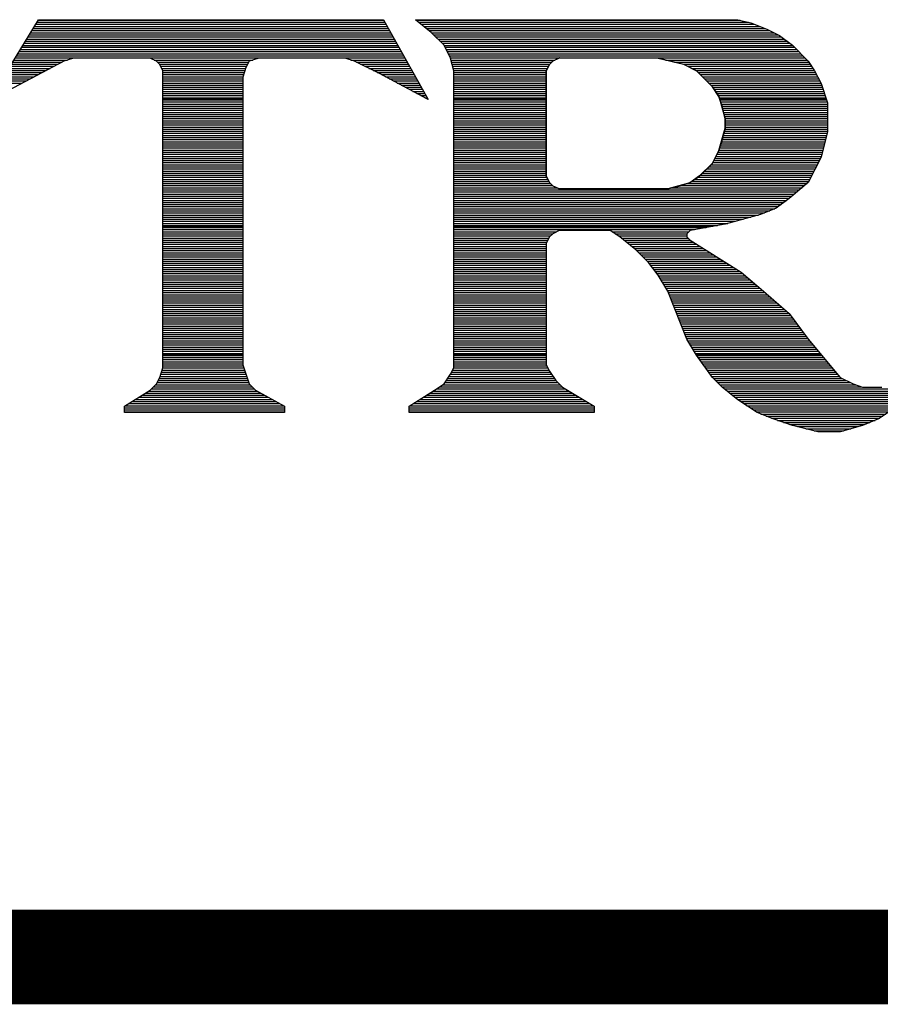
# Model space of a CAD drawing. Extents: x -10 to 137, y -26 to 192.
# Tile 7 of 78: x 24.06 to 26.37, y -13.18 to -10.53. Entities that reach past the tile are written whole.
import ezdxf

# ---------------------------------------------------------------- set-up
doc = ezdxf.new("R2010")
doc.units = 0
doc.layers.add('DF_TITLE_BLOCK', color=2, linetype='CONTINUOUS')

msp = doc.modelspace()

# ---------------------------------------------------------------- linework, layer by layer
at = {"layer": 'DF_TITLE_BLOCK'}
for points in [[(23.99396, -10.730738), (24.114102, -10.533634)], [(23.99396, -10.730738), (24.114102, -10.533634)], [(23.99396, -10.730738), (24.114102, -10.533634)], [(24.109784, -10.540492), (25.043742, -10.540492)], [(24.113086, -10.534904), (25.040694, -10.534904)], [(24.114102, -10.533634), (25.039932, -10.533634)], [(24.114102, -10.533634), (25.039932, -10.533634)], [(25.039932, -10.533634), (25.15982, -10.747756)], [(25.039932, -10.533634), (25.15982, -10.747756)], [(25.039932, -10.533634), (25.15982, -10.747756)], [(25.168202, -10.567924), (25.12553, -10.533634)], [(25.12553, -10.533634), (25.991162, -10.533634)], [(25.168202, -10.567924), (25.12553, -10.533634)], [(25.12553, -10.533634), (25.991162, -10.533634)], [(25.12553, -10.533634), (25.991162, -10.533634)], [(25.168202, -10.567924), (25.12553, -10.533634)], [(25.127054, -10.534904), (25.99675, -10.534904)], [(25.134166, -10.540492), (26.019356, -10.540492)], [(25.991162, -10.533634), (26.025452, -10.542016)], [(25.991162, -10.533634), (26.025452, -10.542016)], [(25.991162, -10.533634), (26.025452, -10.542016)], [(24.096068, -10.562844), (25.056188, -10.562844)], [(24.09937, -10.557256), (25.05314, -10.557256)], [(24.102926, -10.551922), (25.050092, -10.551922)], [(24.106228, -10.54608), (25.04679, -10.54608)], [(25.141278, -10.54608), (26.035866, -10.54608)], [(25.14839, -10.551922), (26.049836, -10.551922)], [(25.155248, -10.557256), (26.063806, -10.557256)], [(25.16236, -10.562844), (26.075998, -10.562844)], [(25.202492, -10.602214), (25.168202, -10.567924)], [(25.202492, -10.602214), (25.168202, -10.567924)], [(25.202492, -10.602214), (25.168202, -10.567924)], [(26.025452, -10.542016), (26.068632, -10.559288)], [(26.025452, -10.542016), (26.068632, -10.559288)], [(26.025452, -10.542016), (26.068632, -10.559288)], [(26.068632, -10.559288), (26.102922, -10.576306)], [(26.068632, -10.559288), (26.102922, -10.576306)], [(26.068632, -10.559288), (26.102922, -10.576306)], [(24.07905, -10.591038), (25.071936, -10.591038)], [(24.082352, -10.58545), (25.068888, -10.58545)], [(24.085654, -10.579862), (25.06584, -10.579862)], [(24.08921, -10.574274), (25.062538, -10.574274)], [(24.092512, -10.568686), (25.05949, -10.568686)], [(25.169218, -10.568686), (26.087174, -10.568686)], [(25.174806, -10.574274), (26.098604, -10.574274)], [(25.180394, -10.579862), (26.107494, -10.579862)], [(25.185982, -10.58545), (26.11486, -10.58545)], [(25.19157, -10.591038), (26.122226, -10.591038)], [(26.102922, -10.576306), (26.137212, -10.602214)], [(26.102922, -10.576306), (26.137212, -10.602214)], [(26.102922, -10.576306), (26.137212, -10.602214)], [(24.061778, -10.619232), (25.087938, -10.619232)], [(24.065334, -10.613644), (25.084636, -10.613644)], [(24.068636, -10.607802), (25.081334, -10.607802)], [(24.072192, -10.602468), (25.078286, -10.602468)], [(24.075494, -10.59688), (25.075238, -10.59688)], [(25.197158, -10.59688), (26.129846, -10.59688)], [(25.219764, -10.636504), (25.202492, -10.602214)], [(25.219764, -10.636504), (25.202492, -10.602214)], [(25.219764, -10.636504), (25.202492, -10.602214)], [(25.202746, -10.602468), (26.137212, -10.602468)], [(25.20554, -10.607802), (26.1428, -10.607802)], [(25.208334, -10.613644), (26.148642, -10.613644)], [(25.211382, -10.619232), (26.15423, -10.619232)], [(26.137212, -10.602214), (26.179884, -10.644886)], [(26.137212, -10.602214), (26.179884, -10.644886)], [(26.137212, -10.602214), (26.179884, -10.644886)], [(24.182682, -10.644886), (24.002342, -10.739374)], [(24.182682, -10.644886), (24.002342, -10.739374)], [(24.182682, -10.644886), (24.002342, -10.739374)], [(24.04476, -10.647426), (24.17811, -10.647426)], [(24.048062, -10.641838), (24.19208, -10.641838)], [(24.051618, -10.635996), (25.097082, -10.635996)], [(24.05492, -10.630408), (25.094034, -10.630408)], [(24.058476, -10.62482), (25.090986, -10.62482)], [(24.208082, -10.636504), (24.182682, -10.644886)], [(24.208082, -10.636504), (24.182682, -10.644886)], [(24.208082, -10.636504), (24.182682, -10.644886)], [(24.413822, -10.636504), (24.208082, -10.636504)], [(24.413822, -10.636504), (24.208082, -10.636504)], [(24.413822, -10.636504), (24.208082, -10.636504)], [(24.431094, -10.644886), (24.413822, -10.636504)], [(24.431094, -10.644886), (24.413822, -10.636504)], [(24.431094, -10.644886), (24.413822, -10.636504)], [(24.42449, -10.641838), (24.689412, -10.641838)], [(24.43973, -10.653522), (24.431094, -10.644886)], [(24.43973, -10.653522), (24.431094, -10.644886)], [(24.43973, -10.653522), (24.431094, -10.644886)], [(24.43338, -10.647426), (24.67849, -10.647426)], [(24.67976, -10.644886), (24.671124, -10.662158)], [(24.67976, -10.644886), (24.671124, -10.662158)], [(24.67976, -10.644886), (24.671124, -10.662158)], [(24.705414, -10.636504), (24.67976, -10.644886)], [(24.705414, -10.636504), (24.67976, -10.644886)], [(24.705414, -10.636504), (24.67976, -10.644886)], [(24.937062, -10.636504), (24.705414, -10.636504)], [(24.937062, -10.636504), (24.705414, -10.636504)], [(24.937062, -10.636504), (24.705414, -10.636504)], [(24.962462, -10.644886), (24.937062, -10.636504)], [(24.962462, -10.644886), (24.937062, -10.636504)], [(24.962462, -10.644886), (24.937062, -10.636504)], [(24.95281, -10.641838), (25.100384, -10.641838)], [(25.031042, -10.679176), (24.962462, -10.644886)], [(25.031042, -10.679176), (24.962462, -10.644886)], [(25.031042, -10.679176), (24.962462, -10.644886)], [(24.967542, -10.647426), (25.103432, -10.647426)], [(25.213922, -10.62482), (26.159818, -10.62482)], [(25.216716, -10.630408), (26.165406, -10.630408)], [(25.219764, -10.635996), (25.51034, -10.635996)], [(25.2284, -10.670794), (25.219764, -10.636504)], [(25.2284, -10.670794), (25.219764, -10.636504)], [(25.2284, -10.670794), (25.219764, -10.636504)], [(25.221288, -10.641838), (25.499926, -10.641838)], [(25.222558, -10.647426), (25.49129, -10.647426)], [(25.485194, -10.653522), (25.49383, -10.644886)], [(25.494084, -10.644886), (25.485702, -10.653522)], [(25.494084, -10.644886), (25.485702, -10.653522)], [(25.494084, -10.644886), (25.485702, -10.653522)], [(25.49383, -10.644886), (25.512118, -10.635234)], [(25.511102, -10.636504), (25.494084, -10.644886)], [(25.511102, -10.636504), (25.494084, -10.644886)], [(25.511102, -10.636504), (25.494084, -10.644886)], [(25.77704, -10.636504), (25.511102, -10.636504)], [(25.77704, -10.636504), (25.511102, -10.636504)], [(25.77704, -10.636504), (25.511102, -10.636504)], [(25.512118, -10.635234), (25.777294, -10.637012)], [(25.64369, -10.635996), (26.170994, -10.635996)], [(25.84562, -10.653522), (25.77704, -10.636504)], [(25.84562, -10.653522), (25.77704, -10.636504)], [(25.84562, -10.653522), (25.77704, -10.636504)], [(25.777294, -10.637012), (25.844604, -10.653014)], [(25.79736, -10.641838), (26.176836, -10.641838)], [(25.820982, -10.647426), (26.181408, -10.647426)], [(26.179884, -10.644886), (26.196902, -10.670794)], [(26.179884, -10.644886), (26.196902, -10.670794)], [(26.179884, -10.644886), (26.196902, -10.670794)], [(24.031044, -10.669778), (24.13493, -10.669778)], [(24.034346, -10.66419), (24.145598, -10.66419)], [(24.037902, -10.658602), (24.15652, -10.658602)], [(24.041204, -10.653014), (24.167188, -10.653014)], [(24.438968, -10.653014), (24.675696, -10.653014)], [(24.448112, -10.670794), (24.43973, -10.653522)], [(24.448112, -10.670794), (24.43973, -10.653522)], [(24.448112, -10.670794), (24.43973, -10.653522)], [(24.44227, -10.658602), (24.672902, -10.658602)], [(24.445064, -10.66419), (24.670362, -10.66419)], [(24.447858, -10.669778), (24.668584, -10.669778)], [(24.448112, -11.467846), (24.448112, -10.670794)], [(24.448112, -11.467846), (24.448112, -10.670794)], [(24.448112, -11.467846), (24.448112, -10.670794)], [(24.671124, -10.662158), (24.662742, -10.687812)], [(24.671124, -10.662158), (24.662742, -10.687812)], [(24.671124, -10.662158), (24.662742, -10.687812)], [(24.978464, -10.653014), (25.10648, -10.653014)], [(24.989894, -10.658602), (25.109782, -10.658602)], [(25.00107, -10.66419), (25.113084, -10.66419)], [(25.0125, -10.669778), (25.116132, -10.669778)], [(25.223828, -10.653014), (25.485702, -10.653014)], [(25.225352, -10.658602), (25.482654, -10.658602)], [(25.226622, -10.66419), (25.47986, -10.66419)], [(25.228146, -10.669778), (25.477066, -10.669778)], [(25.2284, -11.467846), (25.2284, -10.670794)], [(25.2284, -11.467846), (25.2284, -10.670794)], [(25.2284, -11.467846), (25.2284, -10.670794)], [(25.476558, -10.670794), (25.485194, -10.653522)], [(25.476558, -10.953496), (25.476558, -10.670794)], [(25.485702, -10.653522), (25.476812, -10.670794)], [(25.485702, -10.653522), (25.476812, -10.670794)], [(25.485702, -10.653522), (25.476812, -10.670794)], [(25.476812, -10.670794), (25.476812, -10.953496)], [(25.476812, -10.670794), (25.476812, -10.953496)], [(25.476812, -10.670794), (25.476812, -10.953496)], [(25.844604, -10.653014), (26.185218, -10.653014)], [(25.844604, -10.653014), (25.879656, -10.670794)], [(25.87991, -10.670794), (25.84562, -10.653522)], [(25.87991, -10.670794), (25.84562, -10.653522)], [(25.87991, -10.670794), (25.84562, -10.653522)], [(25.85578, -10.658602), (26.189028, -10.658602)], [(25.866956, -10.66419), (26.192838, -10.66419)], [(25.877878, -10.669778), (26.196648, -10.669778)], [(25.879656, -10.670794), (25.92309, -10.714228)], [(25.922582, -10.713466), (25.87991, -10.670794)], [(25.922582, -10.713466), (25.87991, -10.670794)], [(25.922582, -10.713466), (25.87991, -10.670794)], [(26.196902, -10.670794), (26.214174, -10.705084)], [(26.196902, -10.670794), (26.214174, -10.705084)], [(26.196902, -10.670794), (26.214174, -10.705084)], [(24.013772, -10.697972), (24.081336, -10.697972)], [(24.017328, -10.692384), (24.092004, -10.692384)], [(24.02063, -10.686796), (24.102926, -10.686796)], [(24.024186, -10.680954), (24.113594, -10.680954)], [(24.027488, -10.675366), (24.124262, -10.675366)], [(24.448112, -10.675366), (24.666806, -10.675366)], [(24.448112, -10.680954), (24.664774, -10.680954)], [(24.448112, -10.686796), (24.662996, -10.686796)], [(24.448112, -10.692384), (24.662742, -10.692384)], [(24.448112, -10.697972), (24.662742, -10.697972)], [(24.662742, -10.687812), (24.662742, -11.459464)], [(24.662742, -10.687812), (24.662742, -11.459464)], [(24.662742, -10.687812), (24.662742, -11.459464)], [(25.023422, -10.675366), (25.11918, -10.675366)], [(25.15982, -10.747756), (25.031042, -10.679176)], [(25.15982, -10.747756), (25.031042, -10.679176)], [(25.15982, -10.747756), (25.031042, -10.679176)], [(25.034598, -10.680954), (25.122482, -10.680954)], [(25.045266, -10.686796), (25.12553, -10.686796)], [(25.05568, -10.692384), (25.128578, -10.692384)], [(25.066094, -10.697972), (25.13188, -10.697972)], [(25.2284, -10.675366), (25.476558, -10.675366)], [(25.2284, -10.680954), (25.476558, -10.680954)], [(25.2284, -10.686796), (25.476558, -10.686796)], [(25.2284, -10.692384), (25.476558, -10.692384)], [(25.2284, -10.697972), (25.476558, -10.697972)], [(25.884482, -10.675366), (26.199442, -10.675366)], [(25.889816, -10.680954), (26.202236, -10.680954)], [(25.895658, -10.686796), (26.20503, -10.686796)], [(25.901246, -10.692384), (26.207824, -10.692384)], [(25.906834, -10.697972), (26.210618, -10.697972)], [(24.01047, -10.70356), (24.070668, -10.70356)], [(24.448112, -10.70356), (24.662742, -10.70356)], [(24.448112, -10.709148), (24.662742, -10.709148)], [(24.448112, -10.714736), (24.662742, -10.714736)], [(24.448112, -10.720324), (24.662742, -10.720324)], [(24.448112, -10.725912), (24.662742, -10.725912)], [(25.076762, -10.70356), (25.134928, -10.70356)], [(25.08743, -10.709148), (25.13823, -10.709148)], [(25.097844, -10.714736), (25.141278, -10.714736)], [(25.108512, -10.720324), (25.144326, -10.720324)], [(25.118926, -10.725912), (25.147628, -10.725912)], [(25.2284, -10.70356), (25.476558, -10.70356)], [(25.2284, -10.709148), (25.476558, -10.709148)], [(25.2284, -10.714736), (25.476558, -10.714736)], [(25.2284, -10.720324), (25.476558, -10.720324)], [(25.2284, -10.725912), (25.476558, -10.725912)], [(25.912422, -10.70356), (26.213412, -10.70356)], [(25.91801, -10.709148), (26.215698, -10.709148)], [(25.939854, -10.739374), (25.922582, -10.713466)], [(25.939854, -10.739374), (25.922582, -10.713466)], [(25.939854, -10.739374), (25.922582, -10.713466)], [(25.92309, -10.714228), (25.9396, -10.739374)], [(25.923344, -10.714736), (26.217476, -10.714736)], [(25.927154, -10.720324), (26.219508, -10.720324)], [(25.930964, -10.725912), (26.221286, -10.725912)], [(26.214174, -10.705084), (26.231192, -10.756392)], [(26.214174, -10.705084), (26.231192, -10.756392)], [(26.214174, -10.705084), (26.231192, -10.756392)], [(24.448112, -10.731754), (24.662742, -10.731754)], [(24.448112, -10.737342), (24.662742, -10.737342)], [(24.448112, -10.74293), (24.662742, -10.74293)], [(24.448112, -10.745216), (24.662742, -10.745216)], [(24.448112, -10.748518), (24.662742, -10.748518)], [(25.12934, -10.731754), (25.150676, -10.731754)], [(25.140008, -10.737342), (25.153724, -10.737342)], [(25.150676, -10.74293), (25.157026, -10.74293)], [(25.154994, -10.745216), (25.158296, -10.745216)], [(25.2284, -10.731754), (25.476558, -10.731754)], [(25.2284, -10.737342), (25.476558, -10.737342)], [(25.2284, -10.74293), (25.476558, -10.74293)], [(25.2284, -10.745216), (25.476812, -10.745216)], [(25.2284, -10.748518), (25.476558, -10.748518)], [(25.93452, -10.731754), (26.223064, -10.731754)], [(25.93833, -10.737342), (26.225096, -10.737342)], [(25.9396, -10.739374), (25.956618, -10.799826)], [(25.94849, -10.76579), (25.939854, -10.739374)], [(25.94849, -10.76579), (25.939854, -10.739374)], [(25.94849, -10.765028), (25.939854, -10.739374)], [(25.940616, -10.74293), (26.226874, -10.74293)], [(25.941886, -10.745216), (26.227636, -10.745216)], [(25.94214, -10.748518), (26.228652, -10.748518)], [(24.448112, -10.754106), (24.662742, -10.754106)], [(24.448112, -10.759948), (24.662742, -10.759948)], [(24.448112, -10.765282), (24.662742, -10.765282)], [(24.448112, -10.77087), (24.662742, -10.77087)], [(24.448112, -10.776712), (24.662742, -10.776712)], [(25.2284, -10.754106), (25.476558, -10.754106)], [(25.2284, -10.759948), (25.476558, -10.759948)], [(25.2284, -10.765282), (25.476558, -10.765282)], [(25.2284, -10.77087), (25.476558, -10.77087)], [(25.2284, -10.776712), (25.476558, -10.776712)], [(25.943918, -10.754106), (26.23043, -10.754106)], [(25.945442, -10.759948), (26.231192, -10.759948)], [(25.946966, -10.765282), (26.231192, -10.765282)], [(25.956872, -10.799318), (25.94849, -10.765028)], [(25.956872, -10.799318), (25.94849, -10.76579)], [(25.956872, -10.799318), (25.94849, -10.76579)], [(25.94849, -10.77087), (26.231192, -10.77087)], [(25.950014, -10.776712), (26.231192, -10.776712)], [(26.231192, -10.756392), (26.231192, -10.833608)], [(26.231192, -10.756392), (26.231192, -10.833608)], [(26.231192, -10.756392), (26.231192, -10.833608)], [(24.448112, -10.7823), (24.662742, -10.7823)], [(24.448112, -10.787888), (24.662742, -10.787888)], [(24.448112, -10.793476), (24.662742, -10.793476)], [(24.448112, -10.799064), (24.662742, -10.799064)], [(24.448112, -10.804906), (24.662742, -10.804906)], [(25.2284, -10.7823), (25.476558, -10.7823)], [(25.2284, -10.787888), (25.476558, -10.787888)], [(25.2284, -10.793476), (25.476558, -10.793476)], [(25.2284, -10.799064), (25.476558, -10.799064)], [(25.2284, -10.804906), (25.476558, -10.804906)], [(25.951792, -10.7823), (26.231192, -10.7823)], [(25.953316, -10.787888), (26.231192, -10.787888)], [(25.955094, -10.793476), (26.231192, -10.793476)], [(25.956618, -10.799064), (26.231192, -10.799064)], [(25.956618, -10.799826), (25.956618, -10.82548)], [(25.956618, -10.804906), (26.231192, -10.804906)], [(25.956872, -10.824972), (25.956872, -10.799318)], [(25.956872, -10.824972), (25.956872, -10.799318)], [(25.956872, -10.824972), (25.956872, -10.799318)], [(24.448112, -10.810494), (24.662742, -10.810494)], [(24.448112, -10.815828), (24.662742, -10.815828)], [(24.448112, -10.82167), (24.662742, -10.82167)], [(24.448112, -10.827258), (24.662742, -10.827258)], [(25.2284, -10.810494), (25.476558, -10.810494)], [(25.2284, -10.815828), (25.476558, -10.815828)], [(25.2284, -10.82167), (25.476558, -10.82167)], [(25.2284, -10.827258), (25.476558, -10.827258)], [(25.939854, -10.884916), (25.956872, -10.824972)], [(25.939854, -10.884916), (25.956872, -10.824972)], [(25.956618, -10.82548), (25.940108, -10.884408)], [(25.94849, -10.859262), (25.956872, -10.824972)], [(25.95611, -10.827258), (26.231192, -10.827258)], [(25.956618, -10.810494), (26.231192, -10.810494)], [(25.956618, -10.815828), (26.231192, -10.815828)], [(25.956618, -10.82167), (26.231192, -10.82167)], [(24.448112, -10.832846), (24.662742, -10.832846)], [(24.448112, -10.838434), (24.662742, -10.838434)], [(24.448112, -10.844022), (24.662742, -10.844022)], [(24.448112, -10.849864), (24.662742, -10.849864)], [(24.448112, -10.855452), (24.662742, -10.855452)], [(25.2284, -10.832846), (25.476558, -10.832846)], [(25.2284, -10.838434), (25.476558, -10.838434)], [(25.2284, -10.844022), (25.476558, -10.844022)], [(25.2284, -10.849864), (25.476558, -10.849864)], [(25.2284, -10.855452), (25.476558, -10.855452)], [(25.948236, -10.855452), (26.225858, -10.855452)], [(25.950014, -10.849864), (26.227382, -10.849864)], [(25.951538, -10.844022), (26.228652, -10.844022)], [(25.953062, -10.838434), (26.230176, -10.838434)], [(25.954586, -10.832846), (26.231192, -10.832846)], [(26.231192, -10.833608), (26.214174, -10.902188)], [(26.231192, -10.833608), (26.214174, -10.902188)], [(26.231192, -10.833608), (26.214174, -10.902188)], [(24.448112, -10.86104), (24.662742, -10.86104)], [(24.448112, -10.866628), (24.662742, -10.866628)], [(24.448112, -10.872216), (24.662742, -10.872216)], [(24.448112, -10.877804), (24.662742, -10.877804)], [(24.448112, -10.883392), (24.662742, -10.883392)], [(25.2284, -10.86104), (25.476558, -10.86104)], [(25.2284, -10.866628), (25.476558, -10.866628)], [(25.2284, -10.872216), (25.476558, -10.872216)], [(25.2284, -10.877804), (25.476558, -10.877804)], [(25.2284, -10.883392), (25.476558, -10.883392)], [(25.940108, -10.884408), (25.922328, -10.919968)], [(25.922582, -10.919206), (25.939854, -10.884916)], [(25.922582, -10.919206), (25.939854, -10.884916)], [(25.922582, -10.919206), (25.939854, -10.884916)], [(25.939854, -10.884916), (25.94849, -10.859262)], [(25.940362, -10.883392), (26.218746, -10.883392)], [(25.94214, -10.877804), (26.22027, -10.877804)], [(25.943664, -10.872216), (26.221794, -10.872216)], [(25.945188, -10.866628), (26.223064, -10.866628)], [(25.946712, -10.86104), (26.224334, -10.86104)], [(24.448112, -10.88898), (24.662742, -10.88898)], [(24.448112, -10.894822), (24.662742, -10.894822)], [(24.448112, -10.90041), (24.662742, -10.90041)], [(24.448112, -10.905998), (24.662742, -10.905998)], [(24.448112, -10.911586), (24.662742, -10.911586)], [(25.2284, -10.88898), (25.476558, -10.88898)], [(25.2284, -10.894822), (25.476558, -10.894822)], [(25.2284, -10.90041), (25.476558, -10.90041)], [(25.2284, -10.905998), (25.476558, -10.905998)], [(25.2284, -10.911586), (25.476558, -10.911586)], [(25.926646, -10.911586), (26.209602, -10.911586)], [(25.92944, -10.905998), (26.212142, -10.905998)], [(25.932234, -10.90041), (26.214682, -10.90041)], [(25.935028, -10.894822), (26.215952, -10.894822)], [(25.937822, -10.88898), (26.217476, -10.88898)], [(26.214174, -10.902188), (26.179884, -10.970768)], [(26.214174, -10.902188), (26.179884, -10.970768)], [(26.214174, -10.902188), (26.179884, -10.970768)], [(24.448112, -10.917174), (24.662742, -10.917174)], [(24.448112, -10.922762), (24.662742, -10.922762)], [(24.448112, -10.92835), (24.662742, -10.92835)], [(24.448112, -10.933938), (24.662742, -10.933938)], [(25.2284, -10.917174), (25.476558, -10.917174)], [(25.2284, -10.922762), (25.476558, -10.922762)], [(25.2284, -10.92835), (25.476558, -10.92835)], [(25.2284, -10.933938), (25.476558, -10.933938)], [(25.922328, -10.919968), (25.888038, -10.952988)], [(25.888292, -10.953496), (25.922582, -10.919206)], [(25.888292, -10.953496), (25.922582, -10.919206)], [(25.888292, -10.953496), (25.922582, -10.919206)], [(25.90785, -10.933938), (26.198172, -10.933938)], [(25.913438, -10.92835), (26.200966, -10.92835)], [(25.91928, -10.922762), (26.20376, -10.922762)], [(25.923852, -10.917174), (26.206554, -10.917174)], [(24.448112, -10.93978), (24.662742, -10.93978)], [(24.448112, -10.945368), (24.662742, -10.945368)], [(24.448112, -10.950956), (24.662742, -10.950956)], [(24.448112, -10.956544), (24.662742, -10.956544)], [(24.448112, -10.962132), (24.662742, -10.962132)], [(25.2284, -10.93978), (25.476558, -10.93978)], [(25.2284, -10.945368), (25.476558, -10.945368)], [(25.2284, -10.950956), (25.476558, -10.950956)], [(25.2284, -10.956544), (25.478082, -10.956544)], [(25.2284, -10.962132), (25.48113, -10.962132)], [(25.485194, -10.970768), (25.476558, -10.953496)], [(25.476812, -10.953496), (25.485702, -10.970768)], [(25.476812, -10.953496), (25.485702, -10.970768)], [(25.476812, -10.953496), (25.485702, -10.970768)], [(25.888038, -10.952988), (25.861876, -10.971276)], [(25.862892, -10.970768), (25.888292, -10.953496)], [(25.862892, -10.970768), (25.888292, -10.953496)], [(25.862892, -10.970768), (25.888292, -10.953496)], [(25.875084, -10.962132), (26.184202, -10.962132)], [(25.882958, -10.956544), (26.186996, -10.956544)], [(25.890324, -10.950956), (26.18979, -10.950956)], [(25.896166, -10.945368), (26.192584, -10.945368)], [(25.902008, -10.93978), (26.195378, -10.93978)], [(24.448112, -10.967974), (24.662742, -10.967974)], [(24.448112, -10.973308), (24.662742, -10.973308)], [(24.448112, -10.978896), (24.662742, -10.978896)], [(24.448112, -10.984738), (24.662742, -10.984738)], [(24.448112, -10.990326), (24.662742, -10.990326)], [(25.2284, -10.967974), (25.48367, -10.967974)], [(25.2284, -10.973308), (25.487988, -10.973308)], [(25.2284, -10.978896), (25.493576, -10.978896)], [(25.2284, -10.984738), (25.505006, -10.984738)], [(25.2284, -10.990326), (26.156516, -10.990326)], [(25.49383, -10.979404), (25.485194, -10.970768)], [(25.485702, -10.970768), (25.494084, -10.979404)], [(25.485702, -10.970768), (25.494084, -10.979404)], [(25.485702, -10.970768), (25.494084, -10.979404)], [(25.51161, -10.987786), (25.49383, -10.979404)], [(25.494084, -10.979404), (25.511102, -10.987786)], [(25.494084, -10.979404), (25.511102, -10.987786)], [(25.494084, -10.979404), (25.511102, -10.987786)], [(25.511102, -10.987786), (25.802694, -10.987786)], [(25.511102, -10.987786), (25.802694, -10.987786)], [(25.511102, -10.987786), (25.802694, -10.987786)], [(25.802948, -10.987786), (25.51161, -10.987786)], [(25.802694, -10.987786), (25.862892, -10.970768)], [(25.802694, -10.987786), (25.862892, -10.970768)], [(25.802694, -10.987786), (25.836984, -10.979404)], [(25.861876, -10.971276), (25.802948, -10.987786)], [(25.814378, -10.984738), (26.16312, -10.984738)], [(25.83419, -10.978896), (26.169978, -10.978896)], [(25.836984, -10.979404), (25.862892, -10.970768)], [(25.854256, -10.973308), (26.176582, -10.973308)], [(25.866956, -10.967974), (26.181408, -10.967974)], [(26.179884, -10.970768), (26.128322, -11.013694)], [(26.179884, -10.970768), (26.128322, -11.013694)], [(26.179884, -10.970768), (26.128322, -11.013694)], [(24.448112, -10.995914), (24.662742, -10.995914)], [(24.448112, -11.001502), (24.662742, -11.001502)], [(24.448112, -11.00709), (24.662742, -11.00709)], [(24.448112, -11.012932), (24.662742, -11.012932)], [(25.2284, -10.995914), (26.149658, -10.995914)], [(25.2284, -11.001502), (26.1428, -11.001502)], [(25.2284, -11.00709), (26.136196, -11.00709)], [(25.2284, -11.012932), (26.129338, -11.012932)], [(26.128322, -11.013694), (26.094032, -11.039348)], [(26.128322, -11.013694), (26.094032, -11.039348)], [(26.128322, -11.013694), (26.094032, -11.039348)], [(24.448112, -11.01852), (24.662742, -11.01852)], [(24.448112, -11.023854), (24.662742, -11.023854)], [(24.448112, -11.029696), (24.662742, -11.029696)], [(24.448112, -11.035284), (24.662742, -11.035284)], [(24.448112, -11.040872), (24.662742, -11.040872)], [(25.2284, -11.01852), (26.121972, -11.01852)], [(25.2284, -11.023854), (26.114606, -11.023854)], [(25.2284, -11.029696), (26.106986, -11.029696)], [(25.2284, -11.035284), (26.099366, -11.035284)], [(25.2284, -11.040872), (26.090222, -11.040872)], [(26.094032, -11.039348), (26.05136, -11.056366)], [(26.094032, -11.039348), (26.05136, -11.056366)], [(26.094032, -11.039348), (26.05136, -11.056366)], [(24.448112, -11.04646), (24.662742, -11.04646)], [(24.448112, -11.052048), (24.662742, -11.052048)], [(24.448112, -11.05789), (24.662742, -11.05789)], [(24.448112, -11.063478), (24.662742, -11.063478)], [(24.448112, -11.069066), (24.662742, -11.069066)], [(25.2284, -11.04646), (26.076252, -11.04646)], [(25.2284, -11.052048), (26.062028, -11.052048)], [(25.2284, -11.05789), (26.046534, -11.05789)], [(25.2284, -11.063478), (26.02596, -11.063478)], [(25.2284, -11.069066), (26.005132, -11.069066)], [(26.05136, -11.056366), (25.956872, -11.082274)], [(26.05136, -11.056366), (25.956872, -11.082274)], [(26.05136, -11.056366), (25.956872, -11.082274)], [(24.448112, -11.074654), (24.662742, -11.074654)], [(24.448112, -11.080242), (24.662742, -11.080242)], [(24.448112, -11.08583), (24.662742, -11.08583)], [(24.448112, -11.088116), (24.662742, -11.088116)], [(24.448112, -11.091418), (24.662742, -11.091418)], [(25.2284, -11.074654), (25.984558, -11.074654)], [(25.2284, -11.080242), (25.963984, -11.080242)], [(25.2284, -11.08583), (25.936552, -11.08583)], [(25.2284, -11.088116), (25.924106, -11.088116)], [(25.2284, -11.091418), (25.905564, -11.091418)], [(25.956872, -11.082274), (25.862892, -11.099292)], [(25.956872, -11.082274), (25.862892, -11.099292)], [(25.956872, -11.082274), (25.862892, -11.099292)], [(24.448112, -11.097006), (24.662742, -11.097006)], [(24.448112, -11.102848), (24.662742, -11.102848)], [(24.448112, -11.108436), (24.662742, -11.108436)], [(24.448112, -11.114024), (24.662742, -11.114024)], [(24.448112, -11.119612), (24.662742, -11.119612)], [(25.2284, -11.097006), (25.874576, -11.097006)], [(25.2284, -11.102848), (25.504244, -11.102848)], [(25.2284, -11.108436), (25.493576, -11.108436)], [(25.2284, -11.114024), (25.487988, -11.114024)], [(25.2284, -11.119612), (25.483924, -11.119612)], [(25.485702, -11.116564), (25.476812, -11.133582)], [(25.485702, -11.116564), (25.476812, -11.133582)], [(25.485702, -11.116564), (25.476812, -11.133582)], [(25.494084, -11.107928), (25.485702, -11.116564)], [(25.494084, -11.107928), (25.485702, -11.116564)], [(25.494084, -11.107928), (25.485702, -11.116564)], [(25.511102, -11.099292), (25.494084, -11.107928)], [(25.511102, -11.099292), (25.494084, -11.107928)], [(25.511102, -11.099292), (25.494084, -11.107928)], [(25.648262, -11.099292), (25.511102, -11.099292)], [(25.648262, -11.099292), (25.511102, -11.099292)], [(25.648262, -11.099292), (25.511102, -11.099292)], [(25.67417, -11.116564), (25.648262, -11.099292)], [(25.67417, -11.116564), (25.648262, -11.099292)], [(25.67417, -11.116564), (25.648262, -11.099292)], [(25.653596, -11.102848), (25.859336, -11.102848)], [(25.661978, -11.108436), (25.854002, -11.108436)], [(25.67036, -11.114024), (25.854002, -11.114024)], [(25.716842, -11.150854), (25.67417, -11.116564)], [(25.716842, -11.150854), (25.67417, -11.116564)], [(25.716842, -11.150854), (25.67417, -11.116564)], [(25.67798, -11.119612), (25.857304, -11.119612)], [(25.862892, -11.099292), (25.854002, -11.107928)], [(25.862892, -11.099292), (25.854002, -11.107928)], [(25.862892, -11.099292), (25.854002, -11.107928)], [(25.854002, -11.107928), (25.854002, -11.116564)], [(25.854002, -11.107928), (25.854002, -11.116564)], [(25.854002, -11.107928), (25.854002, -11.116564)], [(25.854002, -11.116564), (25.862892, -11.124946)], [(25.854002, -11.116564), (25.862892, -11.124946)], [(25.854002, -11.116564), (25.862892, -11.124946)], [(24.448112, -11.1252), (24.662742, -11.1252)], [(24.448112, -11.130788), (24.662742, -11.130788)], [(24.448112, -11.136376), (24.662742, -11.136376)], [(24.448112, -11.141964), (24.662742, -11.141964)], [(24.448112, -11.147806), (24.662742, -11.147806)], [(25.2284, -11.1252), (25.48113, -11.1252)], [(25.2284, -11.130788), (25.478336, -11.130788)], [(25.2284, -11.136376), (25.476812, -11.136376)], [(25.2284, -11.141964), (25.476812, -11.141964)], [(25.2284, -11.147806), (25.476812, -11.147806)], [(25.476812, -11.133582), (25.476812, -11.459464)], [(25.476812, -11.133582), (25.476812, -11.459464)], [(25.476812, -11.133582), (25.476812, -11.459464)], [(25.685092, -11.1252), (25.863146, -11.1252)], [(25.692204, -11.130788), (25.872036, -11.130788)], [(25.699062, -11.136376), (25.88118, -11.136376)], [(25.706174, -11.141964), (25.89007, -11.141964)], [(25.713286, -11.147806), (25.89896, -11.147806)], [(25.862892, -11.124946), (26.000052, -11.210798)], [(25.862892, -11.124946), (26.000052, -11.210798)], [(25.862892, -11.124946), (26.000052, -11.210798)], [(24.448112, -11.153394), (24.662742, -11.153394)], [(24.448112, -11.158982), (24.662742, -11.158982)], [(24.448112, -11.16457), (24.662742, -11.16457)], [(24.448112, -11.170158), (24.662742, -11.170158)], [(24.448112, -11.176), (24.662742, -11.176)], [(25.2284, -11.153394), (25.476812, -11.153394)], [(25.2284, -11.158982), (25.476812, -11.158982)], [(25.2284, -11.16457), (25.476812, -11.16457)], [(25.2284, -11.170158), (25.476812, -11.170158)], [(25.2284, -11.176), (25.476812, -11.176)], [(25.751132, -11.185144), (25.716842, -11.150854)], [(25.751132, -11.185144), (25.716842, -11.150854)], [(25.751132, -11.185144), (25.716842, -11.150854)], [(25.719636, -11.153394), (25.908104, -11.153394)], [(25.725224, -11.158982), (25.916994, -11.158982)], [(25.730812, -11.16457), (25.926138, -11.16457)], [(25.7364, -11.170158), (25.935028, -11.170158)], [(25.741988, -11.176), (25.943918, -11.176)], [(24.448112, -11.181334), (24.662742, -11.181334)], [(24.448112, -11.186922), (24.662742, -11.186922)], [(24.448112, -11.192764), (24.662742, -11.192764)], [(24.448112, -11.198352), (24.662742, -11.198352)], [(25.2284, -11.181334), (25.476812, -11.181334)], [(25.2284, -11.186922), (25.476812, -11.186922)], [(25.2284, -11.192764), (25.476812, -11.192764)], [(25.2284, -11.198352), (25.476812, -11.198352)], [(25.74783, -11.181334), (25.953062, -11.181334)], [(25.77704, -11.219434), (25.751132, -11.185144)], [(25.77704, -11.219434), (25.751132, -11.185144)], [(25.77704, -11.219434), (25.751132, -11.185144)], [(25.752656, -11.186922), (25.961952, -11.186922)], [(25.756974, -11.192764), (25.971096, -11.192764)], [(25.761292, -11.198352), (25.979986, -11.198352)], [(24.448112, -11.20394), (24.662742, -11.20394)], [(24.448112, -11.209528), (24.662742, -11.209528)], [(24.448112, -11.215116), (24.662742, -11.215116)], [(24.448112, -11.220958), (24.662742, -11.220958)], [(24.448112, -11.226546), (24.662742, -11.226546)], [(25.2284, -11.20394), (25.476812, -11.20394)], [(25.2284, -11.209528), (25.476812, -11.209528)], [(25.2284, -11.215116), (25.476812, -11.215116)], [(25.2284, -11.220958), (25.476812, -11.220958)], [(25.2284, -11.226546), (25.476812, -11.226546)], [(25.765356, -11.20394), (25.988876, -11.20394)], [(25.769674, -11.209528), (25.99802, -11.209528)], [(25.773992, -11.215116), (26.005132, -11.215116)], [(25.802694, -11.262106), (25.77704, -11.219434)], [(25.802694, -11.262106), (25.77704, -11.219434)], [(25.802694, -11.262106), (25.77704, -11.219434)], [(25.777802, -11.220958), (26.011736, -11.220958)], [(25.781358, -11.226546), (26.01834, -11.226546)], [(26.000052, -11.210798), (26.059742, -11.262106)], [(26.000052, -11.210798), (26.059742, -11.262106)], [(26.000052, -11.210798), (26.059742, -11.262106)], [(24.448112, -11.23188), (24.662742, -11.23188)], [(24.448112, -11.237722), (24.662742, -11.237722)], [(24.448112, -11.24331), (24.662742, -11.24331)], [(24.448112, -11.248898), (24.662742, -11.248898)], [(24.448112, -11.254486), (24.662742, -11.254486)], [(25.2284, -11.23188), (25.476812, -11.23188)], [(25.2284, -11.237722), (25.476812, -11.237722)], [(25.2284, -11.24331), (25.476812, -11.24331)], [(25.2284, -11.248898), (25.476812, -11.248898)], [(25.2284, -11.254486), (25.476812, -11.254486)], [(25.78466, -11.23188), (26.02469, -11.23188)], [(25.787962, -11.237722), (26.031294, -11.237722)], [(25.791518, -11.24331), (26.037898, -11.24331)], [(25.79482, -11.248898), (26.044502, -11.248898)], [(25.798122, -11.254486), (26.051106, -11.254486)], [(24.448112, -11.260074), (24.662742, -11.260074)], [(24.448112, -11.265916), (24.662742, -11.265916)], [(24.448112, -11.271504), (24.662742, -11.271504)], [(24.448112, -11.277092), (24.662742, -11.277092)], [(25.2284, -11.260074), (25.476812, -11.260074)], [(25.2284, -11.265916), (25.476812, -11.265916)], [(25.2284, -11.271504), (25.476812, -11.271504)], [(25.2284, -11.277092), (25.476812, -11.277092)], [(25.801424, -11.260074), (26.057456, -11.260074)], [(25.854002, -11.390884), (25.802694, -11.262106)], [(25.854002, -11.390884), (25.802694, -11.262106)], [(25.854002, -11.390884), (25.802694, -11.262106)], [(25.804218, -11.265916), (26.06406, -11.265916)], [(25.806504, -11.271504), (26.07041, -11.271504)], [(25.80879, -11.277092), (26.077014, -11.277092)], [(26.059742, -11.262106), (26.128322, -11.322304)], [(26.059742, -11.262106), (26.128322, -11.322304)], [(26.059742, -11.262106), (26.128322, -11.322304)], [(24.448112, -11.28268), (24.662742, -11.28268)], [(24.448112, -11.288268), (24.662742, -11.288268)], [(24.448112, -11.293856), (24.662742, -11.293856)], [(24.448112, -11.299444), (24.662742, -11.299444)], [(24.448112, -11.305032), (24.662742, -11.305032)], [(25.2284, -11.28268), (25.476812, -11.28268)], [(25.2284, -11.288268), (25.476812, -11.288268)], [(25.2284, -11.293856), (25.476812, -11.293856)], [(25.2284, -11.299444), (25.476812, -11.299444)], [(25.2284, -11.305032), (25.476812, -11.305032)], [(25.811076, -11.28268), (26.083364, -11.28268)], [(25.813108, -11.288268), (26.089714, -11.288268)], [(25.815394, -11.293856), (26.096064, -11.293856)], [(25.81768, -11.299444), (26.102414, -11.299444)], [(25.819966, -11.305032), (26.109018, -11.305032)], [(24.448112, -11.310874), (24.662742, -11.310874)], [(24.448112, -11.316462), (24.662742, -11.316462)], [(24.448112, -11.32205), (24.662742, -11.32205)], [(24.448112, -11.327638), (24.662742, -11.327638)], [(24.448112, -11.333226), (24.662742, -11.333226)], [(25.2284, -11.310874), (25.476812, -11.310874)], [(25.2284, -11.316462), (25.476812, -11.316462)], [(25.2284, -11.32205), (25.476812, -11.32205)], [(25.2284, -11.327638), (25.476812, -11.327638)], [(25.2284, -11.333226), (25.476812, -11.333226)], [(25.821998, -11.310874), (26.115368, -11.310874)], [(25.824284, -11.316462), (26.121972, -11.316462)], [(25.82657, -11.32205), (26.128322, -11.32205)], [(25.828856, -11.327638), (26.13264, -11.327638)], [(25.831142, -11.333226), (26.136704, -11.333226)], [(26.128322, -11.322304), (26.179884, -11.390884)], [(26.128322, -11.322304), (26.179884, -11.390884)], [(26.128322, -11.322304), (26.179884, -11.390884)], [(24.448112, -11.338814), (24.662742, -11.338814)], [(24.448112, -11.344402), (24.662742, -11.344402)], [(24.448112, -11.34999), (24.662742, -11.34999)], [(24.448112, -11.355832), (24.662742, -11.355832)], [(25.2284, -11.338814), (25.476812, -11.338814)], [(25.2284, -11.344402), (25.476812, -11.344402)], [(25.2284, -11.34999), (25.476812, -11.34999)], [(25.2284, -11.355832), (25.476812, -11.355832)], [(25.833428, -11.338814), (26.141022, -11.338814)], [(25.835714, -11.344402), (26.145086, -11.344402)], [(25.838, -11.34999), (26.149404, -11.34999)], [(25.840032, -11.355832), (26.153722, -11.355832)], [(24.448112, -11.36142), (24.662742, -11.36142)], [(24.448112, -11.367008), (24.662742, -11.367008)], [(24.448112, -11.372596), (24.662742, -11.372596)], [(24.448112, -11.378184), (24.662742, -11.378184)], [(24.448112, -11.384026), (24.662742, -11.384026)], [(25.2284, -11.36142), (25.476812, -11.36142)], [(25.2284, -11.367008), (25.476812, -11.367008)], [(25.2284, -11.372596), (25.476812, -11.372596)], [(25.2284, -11.378184), (25.476812, -11.378184)], [(25.2284, -11.384026), (25.476812, -11.384026)], [(25.842318, -11.36142), (26.157786, -11.36142)], [(25.844604, -11.367008), (26.162104, -11.367008)], [(25.84689, -11.372596), (26.166422, -11.372596)], [(25.849176, -11.378184), (26.170486, -11.378184)], [(25.851462, -11.384026), (26.174804, -11.384026)], [(24.448112, -11.38936), (24.662742, -11.38936)], [(24.448112, -11.394948), (24.662742, -11.394948)], [(24.448112, -11.40079), (24.662742, -11.40079)], [(24.448112, -11.406378), (24.662742, -11.406378)], [(24.448112, -11.411966), (24.662742, -11.411966)], [(25.2284, -11.38936), (25.476812, -11.38936)], [(25.2284, -11.394948), (25.476812, -11.394948)], [(25.2284, -11.40079), (25.476812, -11.40079)], [(25.2284, -11.406378), (25.476812, -11.406378)], [(25.2284, -11.411966), (25.476812, -11.411966)], [(25.853748, -11.38936), (26.179122, -11.38936)], [(25.87991, -11.433556), (25.854002, -11.390884)], [(25.87991, -11.433556), (25.854002, -11.390884)], [(25.87991, -11.433556), (25.854002, -11.390884)], [(25.856796, -11.394948), (26.183694, -11.394948)], [(25.860098, -11.40079), (26.188266, -11.40079)], [(25.863654, -11.406378), (26.192838, -11.406378)], [(25.866956, -11.411966), (26.197664, -11.411966)], [(26.179884, -11.390884), (26.265482, -11.493754)], [(26.179884, -11.390884), (26.265482, -11.493754)], [(26.179884, -11.390884), (26.265482, -11.493754)], [(24.448112, -11.417554), (24.662742, -11.417554)], [(24.448112, -11.423142), (24.662742, -11.423142)], [(24.448112, -11.428984), (24.662742, -11.428984)], [(24.448112, -11.431016), (24.662742, -11.431016)], [(24.448112, -11.434572), (24.662742, -11.434572)], [(24.448112, -11.44016), (24.662742, -11.44016)], [(25.2284, -11.417554), (25.476812, -11.417554)], [(25.2284, -11.423142), (25.476812, -11.423142)], [(25.2284, -11.428984), (25.476812, -11.428984)], [(25.2284, -11.431016), (25.476812, -11.431016)], [(25.2284, -11.434572), (25.476812, -11.434572)], [(25.2284, -11.44016), (25.476812, -11.44016)], [(25.870258, -11.417554), (26.202236, -11.417554)], [(25.87356, -11.423142), (26.206808, -11.423142)], [(25.876862, -11.428984), (26.211634, -11.428984)], [(25.878386, -11.431016), (26.213412, -11.431016)], [(25.922582, -11.493754), (25.87991, -11.433556)], [(25.922582, -11.493754), (25.87991, -11.433556)], [(25.922582, -11.493754), (25.87991, -11.433556)], [(25.880418, -11.434572), (26.21646, -11.434572)], [(25.884482, -11.44016), (26.221032, -11.44016)], [(24.448112, -11.445748), (24.662742, -11.445748)], [(24.448112, -11.451336), (24.662742, -11.451336)], [(24.448112, -11.456924), (24.662742, -11.456924)], [(24.448112, -11.462512), (24.663758, -11.462512)], [(24.662742, -11.459464), (24.67976, -11.510772)], [(24.662742, -11.459464), (24.67976, -11.510772)], [(24.662742, -11.459464), (24.67976, -11.510772)], [(25.2284, -11.445748), (25.476812, -11.445748)], [(25.2284, -11.451336), (25.476812, -11.451336)], [(25.2284, -11.456924), (25.476812, -11.456924)], [(25.2284, -11.462512), (25.47859, -11.462512)], [(25.476812, -11.459464), (25.485702, -11.476482)], [(25.476812, -11.459464), (25.485702, -11.476482)], [(25.476812, -11.459464), (25.485702, -11.476482)], [(25.888546, -11.445748), (26.225604, -11.445748)], [(25.89261, -11.451336), (26.23043, -11.451336)], [(25.89642, -11.456924), (26.235002, -11.456924)], [(25.900484, -11.462512), (26.239828, -11.462512)], [(24.43973, -11.493754), (24.448112, -11.467846)], [(24.43973, -11.493754), (24.448112, -11.467846)], [(24.43973, -11.493754), (24.448112, -11.467846)], [(24.440492, -11.490706), (24.672902, -11.490706)], [(24.442524, -11.485118), (24.671124, -11.485118)], [(24.444302, -11.47953), (24.669346, -11.47953)], [(24.446334, -11.473942), (24.667314, -11.473942)], [(24.448112, -11.4681), (24.665536, -11.4681)], [(25.202492, -11.510772), (25.219764, -11.485118)], [(25.202492, -11.510772), (25.219764, -11.485118)], [(25.202492, -11.510772), (25.219764, -11.485118)], [(25.215954, -11.490706), (25.4951, -11.490706)], [(25.219764, -11.485118), (25.2284, -11.467846)], [(25.219764, -11.485118), (25.2284, -11.467846)], [(25.219764, -11.485118), (25.2284, -11.467846)], [(25.219764, -11.485118), (25.49129, -11.485118)], [(25.222558, -11.47953), (25.48748, -11.47953)], [(25.225352, -11.473942), (25.484178, -11.473942)], [(25.228146, -11.4681), (25.481384, -11.4681)], [(25.485702, -11.476482), (25.50272, -11.502136)], [(25.485702, -11.476482), (25.50272, -11.502136)], [(25.485702, -11.476482), (25.50272, -11.502136)], [(25.904548, -11.4681), (26.2444, -11.4681)], [(25.908612, -11.473942), (26.249226, -11.473942)], [(25.912676, -11.47953), (26.253798, -11.47953)], [(25.916486, -11.485118), (26.258624, -11.485118)], [(25.920804, -11.490706), (26.263196, -11.490706)], [(24.413822, -11.528044), (24.431094, -11.510772)], [(24.413822, -11.528044), (24.431094, -11.510772)], [(24.413822, -11.528044), (24.431094, -11.510772)], [(24.422966, -11.5189), (24.687888, -11.5189)], [(24.428808, -11.513058), (24.682046, -11.513058)], [(24.431094, -11.510772), (24.43973, -11.493754)], [(24.431094, -11.510772), (24.43973, -11.493754)], [(24.431094, -11.510772), (24.43973, -11.493754)], [(24.432618, -11.50747), (24.678744, -11.50747)], [(24.435666, -11.501882), (24.676712, -11.501882)], [(24.438206, -11.496294), (24.674934, -11.496294)], [(24.67976, -11.510772), (24.697032, -11.528044)], [(24.67976, -11.510772), (24.697032, -11.528044)], [(24.67976, -11.510772), (24.697032, -11.528044)], [(25.177092, -11.528044), (25.202492, -11.510772)], [(25.177092, -11.528044), (25.202492, -11.510772)], [(25.177092, -11.528044), (25.202492, -11.510772)], [(25.190554, -11.5189), (25.51923, -11.5189)], [(25.19919, -11.513058), (25.513642, -11.513058)], [(25.204778, -11.50747), (25.508054, -11.50747)], [(25.208588, -11.501882), (25.502466, -11.501882)], [(25.212398, -11.496294), (25.498656, -11.496294)], [(25.50272, -11.502136), (25.519992, -11.519408)], [(25.50272, -11.502136), (25.519992, -11.519408)], [(25.50272, -11.502136), (25.519992, -11.519408)], [(25.519992, -11.519408), (25.60559, -11.570716)], [(25.519992, -11.519408), (25.60559, -11.570716)], [(25.519992, -11.519408), (25.60559, -11.570716)], [(25.94849, -11.519408), (25.922582, -11.493754)], [(25.94849, -11.519408), (25.922582, -11.493754)], [(25.94849, -11.519408), (25.922582, -11.493754)], [(25.925376, -11.496294), (26.27107, -11.496294)], [(25.930964, -11.501882), (26.282246, -11.501882)], [(25.936806, -11.50747), (26.293422, -11.50747)], [(25.942394, -11.513058), (26.307138, -11.513058)], [(25.947982, -11.5189), (26.323902, -11.5189)], [(25.991162, -11.553698), (25.94849, -11.519408)], [(25.991162, -11.553698), (25.94849, -11.519408)], [(25.991162, -11.553698), (25.94849, -11.519408)], [(26.265482, -11.493754), (26.299772, -11.510772)], [(26.265482, -11.493754), (26.299772, -11.510772)], [(26.265482, -11.493754), (26.299772, -11.510772)], [(26.299772, -11.510772), (26.32568, -11.519408)], [(26.299772, -11.510772), (26.32568, -11.519408)], [(26.299772, -11.510772), (26.32568, -11.519408)], [(26.32568, -11.519408), (26.377242, -11.519408)], [(26.32568, -11.519408), (26.377242, -11.519408)], [(26.32568, -11.519408), (26.377242, -11.519408)], [(24.345242, -11.570716), (24.413822, -11.528044)], [(24.345242, -11.570716), (24.413822, -11.528044)], [(24.345242, -11.570716), (24.413822, -11.528044)], [(24.392486, -11.541252), (24.720908, -11.541252)], [(24.40163, -11.535664), (24.710748, -11.535664)], [(24.41052, -11.530076), (24.700842, -11.530076)], [(24.417378, -11.524488), (24.693476, -11.524488)], [(24.697032, -11.528044), (24.773994, -11.570716)], [(24.697032, -11.528044), (24.773994, -11.570716)], [(24.697032, -11.528044), (24.773994, -11.570716)], [(25.108512, -11.570716), (25.177092, -11.528044)], [(25.108512, -11.570716), (25.177092, -11.528044)], [(25.108512, -11.570716), (25.177092, -11.528044)], [(25.155502, -11.541252), (25.556568, -11.541252)], [(25.164392, -11.535664), (25.546916, -11.535664)], [(25.173536, -11.530076), (25.537772, -11.530076)], [(25.182172, -11.524488), (25.528374, -11.524488)], [(25.95484, -11.524488), (26.445822, -11.524488)], [(25.961952, -11.530076), (26.445822, -11.530076)], [(25.96881, -11.535664), (26.445822, -11.535664)], [(25.975922, -11.541252), (26.443282, -11.541252)], [(24.345242, -11.587988), (24.345242, -11.570716)], [(24.345242, -11.587988), (24.345242, -11.570716)], [(24.345242, -11.587988), (24.345242, -11.570716)], [(24.347528, -11.569446), (24.771708, -11.569446)], [(24.356672, -11.563858), (24.761294, -11.563858)], [(24.365562, -11.558016), (24.751388, -11.558016)], [(24.374706, -11.552428), (24.741228, -11.552428)], [(24.383596, -11.54684), (24.731068, -11.54684)], [(24.773994, -11.570716), (24.773994, -11.587988)], [(24.773994, -11.570716), (24.773994, -11.587988)], [(24.773994, -11.570716), (24.773994, -11.587988)], [(25.108512, -11.587988), (25.108512, -11.570716)], [(25.108512, -11.587988), (25.108512, -11.570716)], [(25.108512, -11.587988), (25.108512, -11.570716)], [(25.110544, -11.569446), (25.603304, -11.569446)], [(25.119434, -11.563858), (25.593906, -11.563858)], [(25.128578, -11.558016), (25.584508, -11.558016)], [(25.137468, -11.552428), (25.57511, -11.552428)], [(25.146612, -11.54684), (25.565712, -11.54684)], [(25.60559, -11.570716), (25.60559, -11.587988)], [(25.60559, -11.570716), (25.60559, -11.587988)], [(25.60559, -11.570716), (25.60559, -11.587988)], [(25.98278, -11.54684), (26.440488, -11.54684)], [(25.989892, -11.552428), (26.437694, -11.552428)], [(26.042724, -11.587988), (25.991162, -11.553698)], [(26.042724, -11.587988), (25.991162, -11.553698)], [(26.042724, -11.587988), (25.991162, -11.553698)], [(25.99802, -11.558016), (26.432614, -11.558016)], [(26.006402, -11.563858), (26.427026, -11.563858)], [(26.015038, -11.569446), (26.421438, -11.569446)], [(26.419914, -11.570716), (26.368352, -11.605006)], [(26.419914, -11.570716), (26.368352, -11.605006)], [(26.419914, -11.570716), (26.368352, -11.605006)], [(24.345242, -11.575034), (24.773994, -11.575034)], [(24.345242, -11.580622), (24.773994, -11.580622)], [(24.345242, -11.58621), (24.773994, -11.58621)], [(24.773994, -11.587988), (24.345242, -11.587988)], [(24.773994, -11.587988), (24.345242, -11.587988)], [(24.773994, -11.587988), (24.345242, -11.587988)], [(25.108512, -11.575034), (25.60559, -11.575034)], [(25.108512, -11.580622), (25.60559, -11.580622)], [(25.108512, -11.58621), (25.60559, -11.58621)], [(25.60559, -11.587988), (25.108512, -11.587988)], [(25.60559, -11.587988), (25.108512, -11.587988)], [(25.60559, -11.587988), (25.108512, -11.587988)], [(26.02342, -11.575034), (26.413564, -11.575034)], [(26.031802, -11.580622), (26.405182, -11.580622)], [(26.040438, -11.58621), (26.396546, -11.58621)], [(26.08565, -11.605006), (26.042724, -11.587988)], [(26.08565, -11.605006), (26.042724, -11.587988)], [(26.08565, -11.605006), (26.042724, -11.587988)], [(26.05263, -11.592052), (26.388164, -11.592052)], [(26.0666, -11.59764), (26.379782, -11.59764)], [(26.080824, -11.602974), (26.3714, -11.602974)], [(26.137212, -11.622278), (26.08565, -11.605006)], [(26.137212, -11.622278), (26.08565, -11.605006)], [(26.137212, -11.622278), (26.08565, -11.605006)], [(26.096826, -11.608816), (26.359208, -11.608816)], [(26.11359, -11.614404), (26.345238, -11.614404)], [(26.130354, -11.619992), (26.331014, -11.619992)], [(26.205792, -11.639296), (26.137212, -11.622278)], [(26.205792, -11.639296), (26.137212, -11.622278)], [(26.205792, -11.639296), (26.137212, -11.622278)], [(26.32568, -11.622278), (26.265482, -11.639296)], [(26.32568, -11.622278), (26.265482, -11.639296)], [(26.32568, -11.622278), (26.265482, -11.639296)], [(26.368352, -11.605006), (26.32568, -11.622278)], [(26.368352, -11.605006), (26.32568, -11.622278)], [(26.368352, -11.605006), (26.32568, -11.622278)], [(26.150674, -11.62558), (26.313742, -11.62558)], [(26.17328, -11.631168), (26.294184, -11.631168)], [(26.195632, -11.63701), (26.274372, -11.63701)], [(26.265482, -11.639296), (26.205792, -11.639296)], [(26.265482, -11.639296), (26.205792, -11.639296)], [(26.265482, -11.639296), (26.205792, -11.639296)]]:
    msp.add_lwpolyline(points, dxfattribs=at)
at = {"layer": 'DF_TITLE_BLOCK', "const_width": 0.254}
msp.add_lwpolyline([(0.702668, -13.048742), (125.289668, -13.048742)], dxfattribs=at)

doc.saveas('drawing.dxf')
